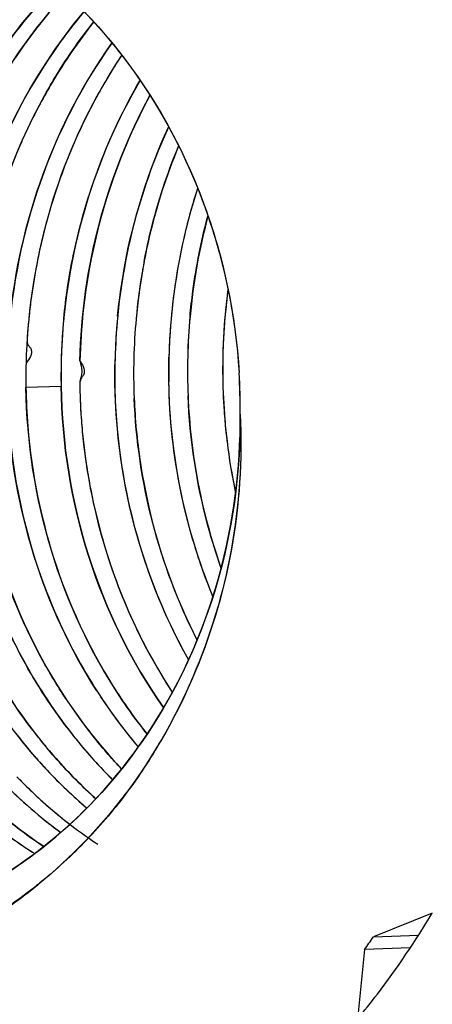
# Model space of a CAD drawing. Header units: millimetres. Extents: x 0 to 1750, y -1720 to 477.
# Tile 251 of 256: x 941.324 to 942.112, y -838.927 to -837.048. Entities that reach past the tile are written whole.
import ezdxf

# ---------------------------------------------------------------- set-up
doc = ezdxf.new("R2010")
doc.units = ezdxf.units.MM
doc.header["$LTSCALE"] = 92.51
doc.layers.add('101300786_14DXF_CONTINUOUS_LINE', color=7, linetype='CONTINUOUS')
doc.layers.add('101300786_DXF_CONTINUOUS_LINE', color=7, linetype='CONTINUOUS')

msp = doc.modelspace()

# ---------------------------------------------------------------- linework, layer by layer
at = {"layer": '101300786_14DXF_CONTINUOUS_LINE'}
for p, q in [((941.3363, -837.7238), (941.3363, -837.7266)), ((941.3364, -837.7492), (941.4035, -837.747)), ((942.1121, -838.7526), (941.9997, -838.7983)), ((941.9997, -838.7983), (942.086, -838.7947)), ((941.9826, -838.8225), (941.969, -838.9556)), ((942.0702, -838.8188), (941.9826, -838.8225))]:
    msp.add_line(p, q, dxfattribs=at)
for centre, radius, start, end in [((942.3911, -837.6969), 1.048, 146.331, 151.306), ((942.6768, -837.7206), 1.1347, 169.2615, 170.0043), ((942.6839, -837.7217), 1.1418, 170.01, 174.8031), ((942.8561, -837.7149), 1.1442, 172.3642, 176.2766), ((942.6901, -837.7224), 1.1481, 174.7994, 178.6071), ((942.7929, -837.718), 1.1481, 174.7995, 178.6067), ((942.7526, -837.7192), 1.1436, 176.2737, 178.4618), ((942.8556, -837.7149), 1.1436, 176.2752, 178.4622), ((942.547, -837.7279), 1.1436, 176.2709, 178.4611), ((942.6497, -837.7236), 1.1435, 176.2722, 178.4614), ((942.5498, -837.728), 1.1465, 178.6138, 180.947), ((942.5442, -837.7278), 1.1408, 178.4619, 178.6175), ((942.653, -837.7236), 1.1468, 178.6187, 180.9608), ((942.6469, -837.7235), 1.1407, 178.4622, 178.6178), ((942.6894, -837.7223), 1.1474, 178.6094, 182.3712), ((942.756, -837.7193), 1.1469, 178.619, 180.9609), ((942.7499, -837.7191), 1.1408, 178.4626, 178.6182), ((942.7921, -837.718), 1.1472, 178.6091, 182.371), ((942.859, -837.7149), 1.1471, 178.6193, 180.9609), ((942.8529, -837.7148), 1.141, 178.4629, 178.6184), ((942.4804, -837.7308), 1.1442, 178.6137, 179.653), ((942.4864, -837.731), 1.1501, 179.7825, 180.9361), ((942.8605, -837.7149), 1.1486, 180.9602, 183.2981), ((940.6017, -837.7914), 1.1437, 359.5287, 3.501), ((942.8565, -837.7152), 1.1445, 183.2974, 185.6421), ((942.8484, -837.716), 1.1364, 185.6394, 191.8467), ((942.2517, -837.7884), 1.0062, 213.4442, 216.9866), ((942.1303, -837.807), 0.9828, 219.5221, 219.7725), ((941.9398, -837.8659), 0.9085, 230.8555, 233.7623), ((940.7373, -837.9238), 0.9933, 308.8291, 309.0492), ((940.6717, -837.8804), 1.6143, 324.2973, 325.349)]:
    msp.add_arc(centre, radius, start, end, dxfattribs=at)
for points, knots in [([(941.0129, -836.78), (941.0618, -836.7917), (941.1583, -836.8243), (941.2932, -836.8981), (941.4158, -836.9952), (941.5593, -837.153), (941.6916, -837.3946), (941.7366, -837.6116), (941.7433, -837.7216)], [0, 0, 0, 0, 0.118515, 0.238736, 0.361044, 0.48559, 0.740092, 1, 1, 1, 1]), ([(941.3593, -836.9527), (941.3509, -836.9606), (941.3179, -836.9926), (941.2871, -837.0269), (941.2654, -837.0538)], [0, 0, 0, 0, 0.248776, 1, 1, 1, 1]), ([(941.3939, -836.9817), (941.3069, -837.071), (941.1645, -837.2875), (941.1054, -837.5389), (941.0971, -837.6666)], [0, 0, 0, 0, 0.49337, 1, 1, 1, 1]), ([(941.2655, -837.2034), (941.2757, -837.1847), (941.3182, -837.1122), (941.3695, -837.0448), (941.4122, -836.9987)], [0, 0, 0, 0, 0.25244, 1, 1, 1, 1]), ([(941.447, -837.0325), (941.4295, -837.0534), (941.3623, -837.1406), (941.3093, -837.2385), (941.2785, -837.3153)], [0, 0, 0, 0, 0.247621, 1, 1, 1, 1]), ([(941.3671, -837.2014), (941.3742, -837.1883), (941.4037, -837.1366), (941.4376, -837.0874), (941.4653, -837.0524)], [0, 0, 0, 0, 0.251632, 1, 1, 1, 1]), ([(941.5003, -837.0924), (941.4425, -837.1739), (941.3495, -837.3561), (941.3095, -837.5564), (941.3029, -837.6579)], [0, 0, 0, 0, 0.495556, 1, 1, 1, 1]), ([(941.554, -837.1642), (941.5109, -837.2377), (941.442, -837.3968), (941.4114, -837.5673), (941.4058, -837.6535)], [0, 0, 0, 0, 0.496672, 1, 1, 1, 1]), ([(941.4718, -837.1937), (941.4296, -837.2708), (941.3637, -837.4371), (941.3388, -837.6141), (941.3366, -837.7031)], [0, 0, 0, 0, 0.497011, 1, 1, 1, 1]), ([(941.4395, -837.6988), (941.4416, -837.6104), (941.4663, -837.4345), (941.5313, -837.2692), (941.573, -837.1924)], [0, 0, 0, 0, 0.502957, 1, 1, 1, 1]), ([(941.2456, -837.5682), (941.2551, -837.5039), (941.285, -837.3774), (941.3364, -837.2579), (941.3671, -837.2014)], [0, 0, 0, 0, 0.502725, 1, 1, 1, 1]), ([(941.6085, -837.2526), (941.58, -837.3145), (941.5343, -837.4445), (941.5131, -837.5806), (941.5086, -837.6492)], [0, 0, 0, 0, 0.497768, 1, 1, 1, 1]), ([(941.562, -837.5092), (941.5656, -837.4903), (941.5818, -837.4154), (941.6056, -837.3421), (941.6277, -837.2892)], [0, 0, 0, 0, 0.25119, 1, 1, 1, 1]), ([(941.6639, -837.37), (941.6567, -837.3922), (941.6308, -837.4819), (941.6161, -837.5749), (941.6115, -837.6449)], [0, 0, 0, 0, 0.249275, 1, 1, 1, 1]), ([(941.6496, -837.614), (941.6511, -837.5978), (941.6583, -837.5333), (941.6711, -837.4695), (941.6837, -837.4226)], [0, 0, 0, 0, 0.250638, 1, 1, 1, 1]), ([(941.4395, -837.6988), (941.4413, -837.7051), (941.4433, -837.7133), (941.4428, -837.7232), (941.4417, -837.728), (941.4401, -837.7326), (941.4393, -837.7393), (941.4391, -837.748), (941.4397, -837.7622), (941.4402, -837.7798), (941.4414, -837.801), (941.4435, -837.8292), (941.4471, -837.8644), (941.453, -837.9063), (941.4629, -837.9617), (941.479, -838.03), (941.5044, -838.1098), (941.5356, -838.187), (941.5724, -838.261), (941.6006, -838.3081), (941.6156, -838.3309)], [0, 0, 0, 0, 0.029424, 0.037299, 0.044548, 0.051465, 0.059052, 0.074842, 0.090775, 0.122622, 0.154457, 0.186277, 0.249858, 0.313347, 0.376723, 0.503028, 0.628641, 0.75342, 0.877244, 1, 1, 1, 1]), ([(941.693, -838.1478), (941.6665, -838.0835), (941.6256, -837.9487), (941.6104, -837.8088), (941.6093, -837.7385)], [0, 0, 0, 0, 0.497242, 1, 1, 1, 1]), ([(941.5157, -838.3396), (941.459, -838.254), (941.3701, -838.0628), (941.3382, -837.8547), (941.3364, -837.7498)], [0, 0, 0, 0, 0.494498, 1, 1, 1, 1]), ([(941.4035, -837.747), (941.4053, -837.8567), (941.4402, -838.0744), (941.5372, -838.2728), (941.5989, -838.3605)], [0, 0, 0, 0, 0.505982, 1, 1, 1, 1]), ([(941.6468, -838.2689), (941.6023, -838.1899), (941.5331, -838.0183), (941.5079, -837.8351), (941.5064, -837.7428)], [0, 0, 0, 0, 0.495582, 1, 1, 1, 1]), ([(941.0949, -837.7596), (941.0969, -837.8869), (941.143, -838.139), (941.2724, -838.3611), (941.3535, -838.4542)], [0, 0, 0, 0, 0.507752, 1, 1, 1, 1]), ([(941.6628, -838.2307), (941.6267, -838.1602), (941.5698, -838.0094), (941.5463, -837.8501), (941.543, -837.7698)], [0, 0, 0, 0, 0.496214, 1, 1, 1, 1]), ([(941.7086, -838.0932), (941.6993, -838.0671), (941.6663, -837.9606), (941.6493, -837.8491), (941.6459, -837.7654)], [0, 0, 0, 0, 0.248625, 1, 1, 1, 1]), ([(941.1516, -838.7516), (941.1951, -838.7347), (941.2802, -838.6931), (941.4364, -838.5811), (941.5987, -838.3909), (941.7199, -838.1103), (941.7462, -837.9045), (941.7454, -837.8011)], [0, 0, 0, 0, 0.118017, 0.23788, 0.48371, 0.738623, 1, 1, 1, 1]), ([(941.3023, -837.7973), (941.3089, -837.9144), (941.3577, -838.1446), (941.4768, -838.3483), (941.5504, -838.4351)], [0, 0, 0, 0, 0.507368, 1, 1, 1, 1]), ([(941.7454, -837.8008), (941.7495, -837.8868), (941.7385, -838.0592), (941.6761, -838.2648), (941.6011, -838.416), (941.5336, -838.5207), (941.4544, -838.6148), (941.3944, -838.6698), (941.3631, -838.6952)], [0, 0, 0, 0, 0.256288, 0.509589, 0.634588, 0.758103, 0.879892, 1, 1, 1, 1]), ([(941.4121, -838.3429), (941.3965, -838.3193), (941.3373, -838.221), (941.2944, -838.113), (941.272, -838.0296)], [0, 0, 0, 0, 0.247247, 1, 1, 1, 1]), ([(941.3028, -838.2135), (941.3104, -838.2295), (941.342, -838.2925), (941.3799, -838.3522), (941.4115, -838.3943)], [0, 0, 0, 0, 0.252344, 1, 1, 1, 1]), ([(941.5677, -838.4112), (941.5631, -838.4054), (941.545, -838.3821), (941.5279, -838.3581), (941.5157, -838.3396)], [0, 0, 0, 0, 0.249008, 1, 1, 1, 1]), ([(941.3722, -838.4324), (941.3667, -838.4257), (941.3449, -838.3987), (941.3246, -838.3704), (941.3102, -838.3487)], [0, 0, 0, 0, 0.248852, 1, 1, 1, 1]), ([(941.4115, -838.3943), (941.4184, -838.4035), (941.4465, -838.4397), (941.4772, -838.4739), (941.5015, -838.4981)], [0, 0, 0, 0, 0.251712, 1, 1, 1, 1]), ([(941.519, -838.4778), (941.5127, -838.4712), (941.4879, -838.4442), (941.4646, -838.4157), (941.448, -838.3937)], [0, 0, 0, 0, 0.248721, 1, 1, 1, 1]), ([(941.4699, -838.5346), (941.4614, -838.527), (941.428, -838.4958), (941.3969, -838.4621), (941.3749, -838.4357)], [0, 0, 0, 0, 0.248384, 1, 1, 1, 1]), ([(941.3535, -838.4542), (941.3612, -838.463), (941.3923, -838.4974), (941.4258, -838.5295), (941.4522, -838.552)], [0, 0, 0, 0, 0.251764, 1, 1, 1, 1]), ([(941.3245, -838.498), (941.332, -838.5057), (941.3625, -838.5358), (941.395, -838.5638), (941.4204, -838.5833)], [0, 0, 0, 0, 0.251694, 1, 1, 1, 1]), ([(941.3002, -838.5112), (941.3055, -838.5164), (941.3268, -838.5369), (941.3491, -838.5564), (941.3663, -838.5704)], [0, 0, 0, 0, 0.251134, 1, 1, 1, 1]), ([(941.3703, -838.6256), (941.3608, -838.6193), (941.3227, -838.593), (941.2866, -838.5637), (941.2609, -838.5403)], [0, 0, 0, 0, 0.248418, 1, 1, 1, 1]), ([(941.2637, -838.575), (941.2709, -838.5808), (941.2997, -838.6035), (941.3298, -838.6245), (941.3531, -838.6391)], [0, 0, 0, 0, 0.251406, 1, 1, 1, 1]), ([(941.3601, -838.6976), (941.3511, -838.7048), (941.3149, -838.733), (941.2767, -838.7586), (941.2473, -838.7763)], [0, 0, 0, 0, 0.251334, 1, 1, 1, 1]), ([(941.969, -838.9556), (941.9821, -838.9397), (942.0335, -838.8748), (942.0801, -838.806), (942.1121, -838.7526)], [0, 0, 0, 0, 0.248546, 1, 1, 1, 1])]:
    msp.add_open_spline(points, degree=3, knots=knots, dxfattribs=at)
at = {"layer": '101300786_DXF_CONTINUOUS_LINE'}
for p, q in [((941.3364, -837.7492), (941.4035, -837.747)), ((941.4397, -837.7663), (941.4401, -837.7758)), ((941.4426, -837.818), (941.4431, -837.8243)), ((941.4431, -837.8243), (941.4436, -837.8291)), ((941.4436, -837.8291), (941.444, -837.8344)), ((941.444, -837.8344), (941.4446, -837.8401)), ((941.4446, -837.8401), (941.4452, -837.8465)), ((941.4452, -837.8465), (941.4459, -837.8527)), ((941.4459, -837.8527), (941.4465, -837.8579)), ((941.4465, -837.8579), (941.4472, -837.8641)), ((941.4472, -837.8641), (941.4482, -837.8716)), ((941.4482, -837.8716), (941.4494, -837.8812)), ((942.1121, -838.7526), (941.9997, -838.7983)), ((941.9997, -838.7983), (942.086, -838.7947)), ((941.9826, -838.8225), (941.969, -838.9556)), ((942.0702, -838.8188), (941.9826, -838.8225))]:
    msp.add_line(p, q, dxfattribs=at)
for points in [[(941.519, -837.116), (941.5162, -837.1201), (941.5076, -837.1335), (941.498, -837.1488), (941.4867, -837.1677), (941.4748, -837.1886), (941.4709, -837.1958)], [(941.4395, -837.6988), (941.4409, -837.7009), (941.4421, -837.7029), (941.4432, -837.7047), (941.4442, -837.7063), (941.445, -837.7078), (941.4457, -837.7094), (941.4464, -837.7114), (941.4472, -837.7136), (941.4476, -837.7159), (941.4478, -837.7181), (941.4477, -837.7204), (941.4473, -837.7225), (941.4468, -837.7243), (941.4461, -837.7259), (941.4452, -837.7273), (941.4444, -837.7287), (941.4434, -837.7299), (941.4425, -837.7314), (941.4415, -837.7333), (941.4406, -837.7354), (941.4399, -837.7376), (941.4394, -837.7401), (941.4392, -837.7427), (941.4392, -837.7453), (941.4391, -837.7477)], [(941.4391, -837.7477), (941.4393, -837.753), (941.4394, -837.7569), (941.4397, -837.7663)], [(941.4401, -837.7758), (941.4404, -837.7819), (941.4408, -837.7904), (941.4413, -837.8), (941.4419, -837.8078), (941.4422, -837.8124), (941.4426, -837.818)], [(941.4494, -837.8812), (941.4502, -837.8868), (941.4511, -837.8932), (941.4522, -837.9005), (941.4535, -837.9086), (941.4551, -837.9182), (941.457, -837.9293), (941.4593, -837.9417), (941.4621, -837.956), (941.4656, -837.9722), (941.4697, -837.9902), (941.4745, -838.0097), (941.4802, -838.0309), (941.4868, -838.0535), (941.4941, -838.0769), (941.5028, -838.1025), (941.5124, -838.1287), (941.5211, -838.1508), (941.5277, -838.1665), (941.5328, -838.1783), (941.5372, -838.1883), (941.541, -838.1964), (941.544, -838.2029), (941.5474, -838.21), (941.5515, -838.2184), (941.556, -838.2275), (941.561, -838.2375), (941.5667, -838.2482), (941.5729, -838.2598), (941.5798, -838.2722), (941.5873, -838.2853), (941.5956, -838.2993), (941.6049, -838.3144), (941.6156, -838.331)]]:
    msp.add_lwpolyline(points, dxfattribs=at)
for centre, radius, start, end in [((942.5065, -837.6998), 1.0624, 151.4881, 151.788), ((942.7354, -837.7162), 1.126, 162.1031, 170.356), ((942.7837, -837.7172), 1.1387, 165.0414, 174.7984), ((942.6884, -837.7225), 1.1464, 170.3254, 174.7829), ((942.683, -837.7217), 1.1409, 169.9722, 170.3228), ((942.7543, -837.7196), 1.1452, 170.6169, 174.4753), ((942.7507, -837.719), 1.1415, 170.3431, 170.6154), ((942.8577, -837.7153), 1.1457, 172.4243, 174.4748), ((942.5828, -837.7266), 1.1437, 173.783, 178.6032), ((942.8525, -837.7149), 1.1406, 174.4716, 178.6139), ((942.5442, -837.7279), 1.1409, 174.4719, 178.613), ((942.6469, -837.7236), 1.1407, 174.4716, 178.6133), ((942.6849, -837.7223), 1.1429, 174.7794, 178.6045), ((942.7497, -837.7192), 1.1406, 174.4716, 178.6136), ((942.7878, -837.718), 1.1429, 174.7798, 178.6042), ((942.5498, -837.728), 1.1464, 178.6148, 180.9483), ((942.6863, -837.7222), 1.1443, 178.612, 182.384), ((942.7891, -837.7178), 1.1442, 178.6117, 182.3834), ((942.8594, -837.7149), 1.1474, 178.6225, 182.7495), ((942.4812, -837.7307), 1.1449, 178.617, 179.7947), ((942.4931, -837.731), 1.1568, 179.7846, 180.6747), ((940.6017, -837.7917), 1.1438, 359.5255, 3.5145), ((942.4703, -837.7312), 1.134, 180.6764, 180.9385), ((942.4822, -837.7307), 1.1459, 180.9539, 184.6556), ((942.862, -837.7148), 1.15, 182.7456, 186.8681), ((942.8453, -837.717), 1.1332, 186.862, 191.8027), ((942.3325, -837.7764), 1.0227, 212.6919, 213.6821), ((942.3538, -837.7846), 1.0052, 213.1672, 218.5535), ((942.15, -837.792), 1.0076, 213.3753, 216.9664), ((942.3111, -837.791), 0.9968, 213.6623, 220.2508), ((942.2299, -837.8051), 0.9787, 216.9601, 223.4196), ((942.1305, -837.8066), 0.9832, 216.968, 221.4893), ((942.2038, -837.799), 0.9911, 217.1917, 217.4383), ((942.19, -837.81), 0.9734, 217.4169, 224.9833), ((942.0866, -837.8151), 0.9725, 221.0589, 221.5992), ((942.069, -837.8313), 0.9486, 221.5695, 229.4468), ((942.1082, -837.8265), 0.9533, 221.478, 227.9697), ((941.9522, -837.8509), 0.9279, 226.3182, 230.886), ((941.8299, -837.8792), 0.897, 231.0108, 237.9159), ((941.8679, -837.8747), 0.9008, 230.7499, 236.4772), ((941.9379, -837.8682), 0.9055, 230.8971, 233.7831), ((940.7474, -837.9478), 0.9684, 303.3968, 309.1598), ((940.6717, -837.8804), 1.6143, 324.2973, 325.349)]:
    msp.add_arc(centre, radius, start, end, dxfattribs=at)
for points, knots in [([(940.9958, -836.7761), (941.0956, -836.7978), (941.2919, -836.8806), (941.5291, -837.0996), (941.6903, -837.3898), (941.7365, -837.61), (941.7433, -837.7216)], [0, 0, 0, 0, 0.238087, 0.484415, 0.739388, 1, 1, 1, 1]), ([(941.3594, -836.9526), (941.3393, -836.9714), (941.2616, -837.0504), (941.1975, -837.1426), (941.1583, -837.2161)], [0, 0, 0, 0, 0.247437, 1, 1, 1, 1]), ([(941.1, -837.6309), (941.1118, -837.5094), (941.1737, -837.2716), (941.3109, -837.0669), (941.3939, -836.9817)], [0, 0, 0, 0, 0.506628, 1, 1, 1, 1]), ([(941.4122, -836.9986), (941.3977, -837.0144), (941.341, -837.0797), (941.293, -837.1523), (941.2622, -837.2096)], [0, 0, 0, 0, 0.247906, 1, 1, 1, 1]), ([(941.2817, -837.3075), (941.292, -837.2824), (941.3364, -837.1848), (941.3956, -837.0939), (941.447, -837.0326)], [0, 0, 0, 0, 0.252915, 1, 1, 1, 1]), ([(941.4653, -837.0525), (941.4365, -837.0889), (941.4013, -837.1403), (941.3708, -837.1944), (941.3635, -837.2082)], [0, 0, 0, 0, 0.74831, 1, 1, 1, 1]), ([(941.3058, -837.6223), (941.315, -837.527), (941.3571, -837.3396), (941.4459, -837.1691), (941.5003, -837.0924)], [0, 0, 0, 0, 0.504502, 1, 1, 1, 1]), ([(941.4086, -837.618), (941.4125, -837.5778), (941.4361, -837.42), (941.4938, -837.2671), (941.554, -837.1643)], [0, 0, 0, 0, 0.252973, 1, 1, 1, 1]), ([(941.3635, -837.2082), (941.3485, -837.2362), (941.2934, -837.3516), (941.2588, -837.4767), (941.2451, -837.5719)], [0, 0, 0, 0, 0.248207, 1, 1, 1, 1]), ([(941.4709, -837.1957), (941.4504, -837.2334), (941.4229, -837.292), (941.3934, -837.373), (941.3747, -837.4354), (941.3621, -837.4882), (941.3539, -837.531), (941.3486, -837.5633), (941.345, -837.5903), (941.3425, -837.612), (941.3409, -837.6284), (941.3398, -837.642), (941.339, -837.6528), (941.3381, -837.6606), (941.3396, -837.6674), (941.3433, -837.6721), (941.3469, -837.677), (941.3472, -837.6817), (941.3469, -837.6842)], [0, 0, 0, 0, 0.251035, 0.377473, 0.504383, 0.631675, 0.695445, 0.759275, 0.823153, 0.855106, 0.887068, 0.919034, 0.935022, 0.95093, 0.964438, 0.974597, 0.985176, 1, 1, 1, 1]), ([(941.5703, -837.1976), (941.5537, -837.2286), (941.4928, -837.3568), (941.4574, -837.4968), (941.4459, -837.6028)], [0, 0, 0, 0, 0.248172, 1, 1, 1, 1]), ([(941.5115, -837.6137), (941.5145, -837.5824), (941.5316, -837.4587), (941.5693, -837.3378), (941.6083, -837.2531)], [0, 0, 0, 0, 0.2519, 1, 1, 1, 1]), ([(941.6276, -837.2892), (941.6043, -837.3454), (941.5793, -837.4233), (941.5631, -837.5029), (941.5595, -837.523)], [0, 0, 0, 0, 0.748624, 1, 1, 1, 1]), ([(941.3469, -837.6842), (941.3466, -837.6863), (941.344, -837.6932), (941.3396, -837.699), (941.3366, -837.7031)], [0, 0, 0, 0, 0.298006, 1, 1, 1, 1]), ([(941.6466, -838.2687), (941.5984, -838.183), (941.5253, -837.9957), (941.5041, -837.796), (941.5066, -837.6959)], [0, 0, 0, 0, 0.495518, 1, 1, 1, 1]), ([(941.6927, -838.1472), (941.6781, -838.1116), (941.6268, -837.9652), (941.6066, -837.8081), (941.6094, -837.6916)], [0, 0, 0, 0, 0.248248, 1, 1, 1, 1]), ([(941.3533, -838.4538), (941.2673, -838.3552), (941.1324, -838.1175), (941.0918, -837.8482), (941.0951, -837.7132)], [0, 0, 0, 0, 0.492177, 1, 1, 1, 1]), ([(941.5989, -838.3604), (941.5372, -838.2728), (941.4401, -838.0744), (941.4053, -837.8567), (941.4035, -837.747)], [0, 0, 0, 0, 0.493966, 1, 1, 1, 1]), ([(941.543, -837.7698), (941.5447, -837.8101), (941.5596, -837.9688), (941.6085, -838.1245), (941.6627, -838.2304)], [0, 0, 0, 0, 0.253294, 1, 1, 1, 1]), ([(941.6459, -837.7654), (941.647, -837.7935), (941.6557, -837.9047), (941.6809, -838.0147), (941.7086, -838.0935)], [0, 0, 0, 0, 0.251724, 1, 1, 1, 1]), ([(941.4718, -838.3288), (941.4208, -838.2493), (941.3396, -838.0738), (941.3064, -837.8835), (941.3018, -837.7872)], [0, 0, 0, 0, 0.494685, 1, 1, 1, 1]), ([(941.7454, -837.8012), (941.7462, -837.903), (941.7207, -838.1056), (941.6031, -838.3826), (941.4165, -838.6073), (941.2536, -838.7097), (941.1681, -838.745)], [0, 0, 0, 0, 0.261391, 0.516423, 0.76257, 1, 1, 1, 1]), ([(941.7454, -837.8012), (941.7495, -837.8876), (941.738, -838.0608), (941.6636, -838.3075), (941.5378, -838.5268), (941.4221, -838.6473), (941.359, -838.6987)], [0, 0, 0, 0, 0.256557, 0.510118, 0.758292, 1, 1, 1, 1]), ([(941.34, -837.8237), (941.3475, -837.9149), (941.3838, -838.0944), (941.4633, -838.2596), (941.5123, -838.3346)], [0, 0, 0, 0, 0.505327, 1, 1, 1, 1]), ([(941.273, -838.0336), (941.282, -838.0664), (941.323, -838.1938), (941.3878, -838.3138), (941.4478, -838.3935)], [0, 0, 0, 0, 0.254092, 1, 1, 1, 1]), ([(941.4143, -838.3981), (941.4035, -838.3839), (941.3616, -838.3254), (941.3259, -838.2625), (941.3029, -838.2136)], [0, 0, 0, 0, 0.24788, 1, 1, 1, 1]), ([(941.3193, -838.4927), (941.331, -838.5048), (941.3788, -838.5518), (941.4316, -838.5936), (941.4734, -838.6212)], [0, 0, 0, 0, 0.252758, 1, 1, 1, 1]), ([(941.969, -838.9556), (941.9821, -838.9397), (942.0335, -838.8748), (942.0801, -838.806), (942.1121, -838.7526)], [0, 0, 0, 0, 0.248546, 1, 1, 1, 1])]:
    msp.add_open_spline(points, degree=3, knots=knots, dxfattribs=at)

doc.saveas('drawing.dxf')
